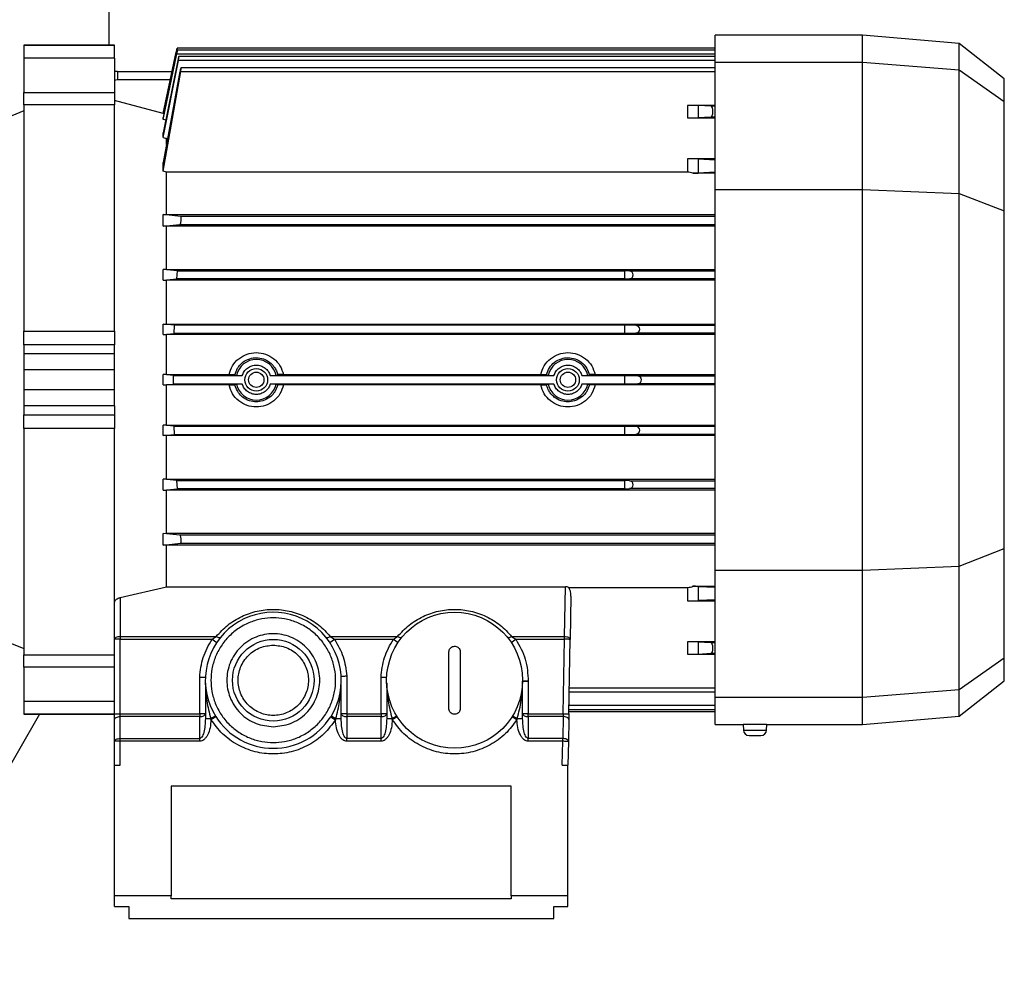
# Model space of a CAD drawing. Header units: millimetres. Extents: x 0 to 420, y 0 to 297.
# Tile 10 of 18: x 146 to 161, y 207 to 221. Entities that reach past the tile are written whole.
import ezdxf

# ---------------------------------------------------------------- set-up
doc = ezdxf.new("R2010")
doc.units = ezdxf.units.MM

msp = doc.modelspace()

# ---------------------------------------------------------------- linework, layer by layer
at = {"color": 7, "linetype": 'Continuous', "lineweight": 25}
for p, q in [((147.52436, 224.78638), (147.52436, 220.49501)), ((158.5215, 220.64385), (156.37169, 220.64385)), ((156.37169, 220.25017), (156.37169, 220.64385)), ((159.92967, 220.52065), (158.5215, 220.64385)), ((158.5215, 220.25017), (158.5215, 220.64385)), ((147.60705, 220.49501), (146.28408, 220.49501)), ((146.28408, 220.49501), (146.28408, 220.49285)), ((147.60705, 220.49285), (146.28408, 220.49285)), ((146.28408, 220.49285), (146.28408, 220.30911)), ((147.60705, 220.49285), (147.60705, 220.49501)), ((147.60705, 220.30911), (147.60705, 220.49285)), ((148.51902, 220.45367), (148.31606, 219.49885)), ((148.31606, 219.49812), (148.50703, 220.39693)), ((148.51739, 220.39693), (148.50703, 220.39693)), ((156.37169, 220.45367), (148.51885, 220.45367)), ((156.37169, 220.42547), (148.52476, 220.42547)), ((160.58864, 220.00581), (159.92967, 220.52065)), ((159.92967, 220.13944), (159.92967, 220.52065)), ((147.60705, 220.30911), (146.28408, 220.30911)), ((146.28408, 220.30911), (146.28408, 219.80678)), ((147.60705, 220.30911), (147.60705, 219.80678)), ((148.31606, 219.41287), (148.51496, 220.36873)), ((148.51119, 220.36873), (148.31606, 219.44237)), ((148.31606, 219.14944), (148.53686, 220.27449)), ((148.52918, 220.27449), (148.31606, 219.21748)), ((148.51496, 220.36873), (156.37169, 220.36873)), ((156.37169, 220.27449), (148.53686, 220.27449)), ((156.37169, 220.33123), (148.54427, 220.33123)), ((156.37169, 220.25017), (158.5215, 220.25017)), ((156.37169, 218.39317), (156.37169, 220.25017)), ((158.5215, 218.39317), (158.5215, 220.25017)), ((158.5215, 220.25017), (159.92967, 220.13944)), ((147.64839, 220.11466), (147.60705, 220.11119)), ((147.64839, 220.11466), (147.64839, 219.99063)), ((147.64839, 220.11466), (148.44696, 220.11466)), ((148.31606, 218.66038), (148.57218, 220.11202)), ((148.56089, 220.11202), (148.31606, 218.78775)), ((148.57218, 220.11202), (156.37169, 220.11202)), ((156.37169, 220.16876), (148.57707, 220.16876)), ((159.92967, 218.33246), (159.92967, 220.13944)), ((159.92967, 220.13944), (160.58864, 219.67564)), ((148.4206, 219.99063), (147.64839, 219.99063)), ((160.58864, 219.67564), (160.58864, 220.00581)), ((146.28408, 219.80678), (147.60705, 219.80678)), ((146.28408, 219.62671), (146.28408, 219.80678)), ((147.60705, 219.80678), (147.60705, 219.62671)), ((148.31606, 219.49885), (147.60705, 219.68883)), ((160.58864, 218.07937), (160.58864, 219.67564)), ((146.28408, 219.53786), (145.78797, 219.33742)), ((147.60705, 219.62671), (146.28408, 219.62671)), ((146.28408, 219.62671), (146.28408, 216.32517)), ((147.60705, 216.32517), (147.60705, 219.62671)), ((156.37169, 219.6184), (155.96649, 219.6184)), ((155.96649, 219.6184), (155.96649, 219.43687)), ((156.12189, 219.61626), (156.12189, 219.439)), ((156.30947, 219.60613), (156.12189, 219.61626)), ((156.37169, 219.60613), (156.30947, 219.60613)), ((148.31606, 219.49812), (148.31606, 219.49885)), ((148.31606, 219.49812), (148.32718, 219.49514)), ((148.31606, 219.41287), (148.31606, 219.44237)), ((148.35339, 219.4026), (148.31606, 219.41287)), ((155.96649, 219.43687), (156.37169, 219.43687)), ((156.30835, 219.44906), (156.12189, 219.439)), ((156.37169, 219.44906), (156.30835, 219.44906)), ((148.31606, 219.14944), (148.31606, 219.21748)), ((148.31606, 219.14944), (148.36308, 219.13547)), ((148.36308, 219.05024), (148.36308, 219.13547)), ((148.38035, 219.13547), (148.36308, 219.13547)), ((156.37169, 218.84001), (155.96649, 218.84001)), ((155.96649, 218.84001), (155.96649, 218.64404)), ((156.12189, 218.83788), (156.12189, 218.62984)), ((156.12189, 218.83788), (156.37169, 218.82439)), ((148.31606, 218.66038), (148.31606, 218.78775)), ((148.36308, 218.64404), (148.31606, 218.66038)), ((148.36308, 218.02674), (148.36308, 218.64404)), ((155.96649, 218.64404), (148.36308, 218.64404)), ((156.37169, 218.62809), (156.04456, 218.62809)), ((156.37169, 218.64331), (156.12189, 218.62984)), ((156.37169, 212.84), (156.37169, 218.39317)), ((156.37169, 218.39317), (158.5215, 218.39317)), ((158.5215, 212.84), (158.5215, 218.39317)), ((158.5215, 218.39317), (159.92967, 218.33246)), ((159.92967, 212.9007), (159.92967, 218.33246)), ((159.92967, 218.33246), (160.58864, 218.07937)), ((148.31606, 218.02642), (148.36308, 218.02674)), ((148.31606, 217.85616), (148.31606, 218.02642)), ((148.57218, 217.99791), (148.31606, 218.02642)), ((148.36308, 218.02674), (156.37169, 218.02674)), ((156.37169, 217.99791), (148.57218, 217.99791)), ((160.58864, 213.1538), (160.58864, 218.07937)), ((148.31606, 217.85616), (148.56089, 217.88217)), ((148.36308, 217.85587), (148.31606, 217.85616)), ((156.37169, 217.85587), (148.36308, 217.85587)), ((148.36308, 217.2265), (148.36308, 217.85587)), ((148.56089, 217.88217), (156.37169, 217.88217)), ((148.36308, 217.2265), (148.31606, 217.22622)), ((148.5231, 217.20548), (148.31606, 217.22622)), ((148.31606, 217.06763), (148.31606, 217.22622)), ((148.36308, 217.2265), (156.37169, 217.2265)), ((148.31606, 217.06763), (148.51514, 217.08704)), ((148.51514, 217.08704), (148.5231, 217.20548)), ((155.04872, 217.08704), (148.51514, 217.08704)), ((148.5231, 217.20548), (155.04872, 217.20548)), ((155.04872, 217.20548), (155.04872, 217.08704)), ((155.11759, 217.20413), (155.04872, 217.20548)), ((155.04872, 217.08704), (155.11759, 217.08839)), ((155.11759, 217.20413), (156.37169, 217.20413)), ((156.37169, 217.08839), (155.11759, 217.08839)), ((148.31606, 217.06763), (148.36308, 217.06737)), ((156.37169, 217.06737), (148.36308, 217.06737)), ((148.36308, 216.42938), (148.36308, 217.06737)), ((148.31606, 216.42912), (148.36308, 216.42938)), ((148.48089, 216.41355), (148.31606, 216.42912)), ((148.31606, 216.27642), (148.31606, 216.42912)), ((148.36308, 216.42938), (156.37169, 216.42938)), ((148.47678, 216.29141), (148.48089, 216.41355)), ((155.04872, 216.41355), (148.48089, 216.41355)), ((155.04872, 216.41355), (155.04872, 216.29141)), ((155.21183, 216.41035), (155.04872, 216.41355)), ((156.37169, 216.41035), (155.21183, 216.41035)), ((146.28408, 216.32517), (147.60705, 216.32517)), ((146.28408, 216.12873), (146.28408, 216.32517)), ((147.60705, 216.32517), (147.60705, 216.12873)), ((148.31606, 216.27642), (148.47678, 216.29141)), ((148.31606, 216.27642), (148.36308, 216.27617)), ((156.37169, 216.27617), (148.36308, 216.27617)), ((148.36308, 215.69235), (148.36308, 216.27617)), ((155.04872, 216.29141), (148.47678, 216.29141)), ((155.21183, 216.29461), (155.04872, 216.29141)), ((156.37169, 216.29461), (155.21183, 216.29461)), ((147.60705, 216.12873), (146.28408, 216.12873)), ((146.28408, 216.12873), (146.28408, 215.99413)), ((147.60705, 215.99413), (147.60705, 216.12873)), ((147.60705, 215.99413), (146.28408, 215.99413)), ((146.28408, 215.99413), (146.28408, 215.76192)), ((147.60705, 215.76192), (147.60705, 215.99413)), ((147.60705, 215.76192), (146.28408, 215.76192)), ((146.28408, 215.76192), (146.28408, 215.47125)), ((147.60705, 215.47125), (147.60705, 215.76192)), ((148.36308, 215.69235), (148.31606, 215.6921)), ((148.46638, 215.67821), (148.31606, 215.6921)), ((148.31606, 215.54106), (148.31606, 215.6921)), ((148.36308, 215.69235), (149.27806, 215.69235)), ((148.46638, 215.67821), (149.46939, 215.67821)), ((148.46638, 215.55496), (148.46638, 215.67821)), ((149.38453, 215.67976), (149.36186, 215.6908)), ((149.87896, 215.67821), (154.01709, 215.67821)), ((149.98649, 215.6908), (149.96383, 215.67976)), ((150.07029, 215.69235), (153.82575, 215.69235)), ((153.93222, 215.67976), (153.90955, 215.6908)), ((154.42665, 215.67821), (155.04872, 215.67821)), ((154.53418, 215.6908), (154.51152, 215.67976)), ((154.61798, 215.69235), (156.37169, 215.69235)), ((155.04872, 215.67821), (155.04872, 215.55496)), ((155.04872, 215.67821), (155.24003, 215.67445)), ((155.24003, 215.67445), (156.37169, 215.67445)), ((148.31606, 215.54106), (148.46638, 215.55496)), ((148.31606, 215.54106), (148.36308, 215.54082)), ((149.27806, 215.54082), (148.36308, 215.54082)), ((148.36308, 214.95699), (148.36308, 215.54082)), ((149.46939, 215.55496), (148.46638, 215.55496)), ((149.36186, 215.54236), (149.38453, 215.5534)), ((154.01709, 215.55496), (149.87896, 215.55496)), ((149.96383, 215.5534), (149.98649, 215.54236)), ((153.82575, 215.54082), (150.07029, 215.54082)), ((153.90955, 215.54236), (153.93222, 215.5534)), ((155.04872, 215.55496), (154.42665, 215.55496)), ((154.51152, 215.5534), (154.53418, 215.54236)), ((156.37169, 215.54082), (154.61798, 215.54082)), ((155.24003, 215.55871), (155.04872, 215.55496)), ((156.37169, 215.55871), (155.24003, 215.55871)), ((147.60705, 215.47125), (146.28408, 215.47125)), ((146.28408, 215.47125), (146.28408, 215.23904)), ((147.60705, 215.23904), (147.60705, 215.47125)), ((147.60705, 215.23904), (146.28408, 215.23904)), ((146.28408, 215.23904), (146.28408, 215.10444)), ((147.60705, 215.23904), (147.60705, 215.10444)), ((146.28408, 215.10444), (147.60705, 215.10444)), ((146.28408, 214.908), (146.28408, 215.10444)), ((147.60705, 215.10444), (147.60705, 214.908)), ((148.36308, 214.95699), (148.31606, 214.95674)), ((148.47678, 214.94176), (148.31606, 214.95674)), ((148.31606, 214.80404), (148.31606, 214.95674)), ((148.36308, 214.95699), (156.37169, 214.95699)), ((148.47678, 214.94176), (155.04872, 214.94176)), ((148.48089, 214.81961), (148.47678, 214.94176)), ((155.04872, 214.94176), (155.04872, 214.81961)), ((155.04872, 214.94176), (155.21183, 214.93855)), ((155.21183, 214.93855), (156.37169, 214.93855)), ((147.60705, 214.908), (146.28408, 214.908)), ((146.28408, 214.908), (146.28408, 211.60645)), ((147.60705, 212.37066), (147.60705, 214.908)), ((148.31606, 214.80404), (148.48089, 214.81961)), ((148.36308, 214.80379), (148.31606, 214.80404)), ((156.37169, 214.80379), (148.36308, 214.80379)), ((148.36308, 214.1658), (148.36308, 214.80379)), ((148.48089, 214.81961), (155.04872, 214.81961)), ((155.04872, 214.81961), (155.21183, 214.82282)), ((155.21183, 214.82282), (156.37169, 214.82282)), ((148.36308, 214.1658), (148.31606, 214.16553)), ((148.51514, 214.14613), (148.31606, 214.16553)), ((148.31606, 214.00694), (148.31606, 214.16553)), ((148.36308, 214.1658), (156.37169, 214.1658)), ((148.51514, 214.14613), (155.04872, 214.14613)), ((148.5231, 214.02768), (148.51514, 214.14613)), ((155.11759, 214.14477), (155.04872, 214.14613)), ((155.04872, 214.14613), (155.04872, 214.02768)), ((155.11759, 214.14477), (156.37169, 214.14477)), ((148.31606, 214.00694), (148.5231, 214.02768)), ((148.31606, 214.00694), (148.36308, 214.00667)), ((156.37169, 214.00667), (148.36308, 214.00667)), ((148.36308, 213.3773), (148.36308, 214.00667)), ((155.04872, 214.02768), (148.5231, 214.02768)), ((155.04872, 214.02768), (155.11759, 214.02904)), ((156.37169, 214.02904), (155.11759, 214.02904)), ((148.31606, 213.377), (148.36308, 213.3773)), ((148.31606, 213.20675), (148.31606, 213.377)), ((148.56089, 213.351), (148.31606, 213.377)), ((148.36308, 213.3773), (156.37169, 213.3773)), ((156.37169, 213.351), (148.56089, 213.351)), ((148.31606, 213.20675), (148.57218, 213.23526)), ((148.36308, 213.20643), (148.31606, 213.20675)), ((156.37169, 213.20643), (148.36308, 213.20643)), ((148.36308, 212.59913), (148.36308, 213.20643)), ((148.57218, 213.23526), (156.37169, 213.23526)), ((159.92967, 212.9007), (160.58864, 213.1538)), ((160.58864, 211.55752), (160.58864, 213.1538)), ((156.37169, 212.84), (158.5215, 212.84)), ((156.37169, 210.983), (156.37169, 212.84)), ((158.5215, 212.84), (159.92967, 212.9007)), ((158.5215, 210.983), (158.5215, 212.84)), ((159.92967, 211.09372), (159.92967, 212.9007)), ((147.68973, 212.44112), (148.36308, 212.59913)), ((148.36308, 212.59913), (154.18392, 212.59913)), ((154.17126, 211.87359), (154.18392, 212.59913)), ((154.23257, 212.58912), (155.96649, 212.58912)), ((155.96649, 212.58912), (155.96649, 212.39315)), ((156.04456, 212.60508), (156.37169, 212.60508)), ((156.12189, 212.60333), (156.37169, 212.58985)), ((156.12189, 212.60333), (156.12189, 212.39529)), ((147.60705, 211.83225), (147.60705, 212.37066)), ((147.68973, 212.44112), (147.68973, 211.87359)), ((154.26489, 212.45845), (154.25393, 211.8308)), ((155.96649, 212.39315), (156.37169, 212.39315)), ((156.37169, 212.40877), (156.12189, 212.39529)), ((145.78797, 211.89575), (146.28408, 211.6953)), ((147.68973, 211.83225), (147.60705, 211.83225)), ((147.60705, 210.74626), (147.60705, 211.83225)), ((147.68973, 211.87359), (147.68973, 211.83225)), ((147.68973, 211.87359), (149.0903, 211.87359)), ((147.68973, 210.74626), (147.68973, 211.83225)), ((147.68973, 211.83225), (149.02901, 211.83225)), ((149.02901, 211.83225), (149.0903, 211.87359)), ((149.02901, 211.83225), (149.09772, 211.78625)), ((150.74675, 211.78625), (150.81545, 211.83225)), ((150.75417, 211.87359), (150.81545, 211.83225)), ((150.75417, 211.87359), (151.73623, 211.87359)), ((150.81545, 211.83225), (151.67494, 211.83225)), ((151.67494, 211.83225), (151.73623, 211.87359)), ((151.67494, 211.83225), (151.74365, 211.78625)), ((153.39267, 211.78625), (153.46138, 211.83225)), ((153.4001, 211.87359), (153.46138, 211.83225)), ((153.4001, 211.87359), (154.17126, 211.87359)), ((153.46138, 211.83225), (154.17126, 211.83225)), ((154.1523, 210.74626), (154.17126, 211.83225)), ((154.23497, 210.74482), (154.25393, 211.8308)), ((156.37169, 211.7963), (155.96649, 211.7963)), ((155.96649, 211.7963), (155.96649, 211.61477)), ((156.12189, 211.79416), (156.12189, 211.61691)), ((156.12189, 211.79416), (156.30835, 211.78411)), ((156.30835, 211.78411), (156.37169, 211.78411)), ((152.48548, 210.82084), (152.48548, 211.64769)), ((152.65085, 211.64769), (152.65085, 210.82084)), ((156.12189, 211.61691), (156.30947, 211.62703)), ((156.30947, 211.62703), (156.37169, 211.62703)), ((146.28408, 211.60645), (147.60705, 211.60645)), ((146.28408, 211.42638), (146.28408, 211.60645)), ((155.96649, 211.61477), (156.37169, 211.61477)), ((160.58864, 211.55752), (159.92967, 211.09372)), ((160.58864, 211.22736), (160.58864, 211.55752)), ((147.60705, 211.42638), (146.28408, 211.42638)), ((146.28408, 211.42638), (146.28408, 210.92406)), ((148.84817, 210.74626), (148.84817, 211.27677)), ((148.93085, 211.19176), (148.93085, 210.67465)), ((150.9953, 211.29722), (150.9953, 210.74626)), ((151.494, 210.74626), (151.494, 211.27425)), ((151.57668, 211.19427), (151.57668, 210.67465)), ((153.56028, 210.67465), (153.56028, 211.21937)), ((153.56028, 211.21937), (153.64297, 211.21937)), ((153.64297, 211.21937), (153.56029, 211.22051)), ((153.64297, 211.21937), (153.64297, 210.74626)), ((159.92967, 210.71252), (160.58864, 211.22736)), ((150.91261, 210.67465), (150.91261, 211.1713)), ((154.24055, 211.06441), (156.37169, 211.06441)), ((156.37169, 211.12115), (154.24154, 211.12115)), ((159.92967, 211.09372), (158.5215, 210.983)), ((159.92967, 210.71252), (159.92967, 211.09372)), ((147.60705, 210.92406), (146.28408, 210.92406)), ((146.28408, 210.92406), (146.28408, 210.74032)), ((158.5215, 210.983), (156.37169, 210.983)), ((156.37169, 210.58932), (156.37169, 210.983)), ((158.5215, 210.58932), (158.5215, 210.983)), ((150.81548, 210.80771), (150.7734, 210.71418)), ((154.23558, 210.77949), (156.37169, 210.77949)), ((154.23607, 210.80769), (156.37169, 210.80769)), ((156.37169, 210.86444), (154.23706, 210.86444)), ((146.51316, 210.73815), (144.26469, 206.84367)), ((147.60705, 210.74032), (146.28408, 210.74032)), ((146.28408, 210.74032), (146.28408, 210.73815)), ((146.28408, 210.73815), (147.60705, 210.73815)), ((147.60705, 210.74626), (147.68973, 210.74626)), ((147.60705, 210.34391), (147.60705, 210.66358)), ((147.68973, 210.70492), (147.68973, 210.74626)), ((147.68973, 210.74626), (148.84817, 210.74626)), ((147.68973, 210.38525), (147.68973, 210.70492)), ((148.84817, 210.70492), (147.68973, 210.70492)), ((148.93085, 210.74626), (148.84817, 210.74626)), ((148.84817, 210.74626), (148.84817, 210.70492)), ((148.84817, 210.38525), (148.84817, 210.70492)), ((148.93085, 210.67465), (149.00901, 210.67465)), ((149.00901, 210.67465), (149.01338, 210.66032)), ((149.01338, 210.66032), (149.08329, 210.70447)), ((150.76028, 210.70305), (150.83012, 210.65878)), ((150.83496, 210.67465), (150.83012, 210.65878)), ((150.83496, 210.67465), (150.91261, 210.67465)), ((150.9953, 210.74626), (150.91261, 210.74626)), ((150.9953, 210.74626), (150.9953, 210.70492)), ((150.9953, 210.74626), (151.494, 210.74626)), ((150.9953, 210.70492), (150.9953, 210.38525)), ((151.494, 210.70492), (150.9953, 210.70492)), ((151.57668, 210.74626), (151.494, 210.74626)), ((151.494, 210.74626), (151.494, 210.70492)), ((151.494, 210.38525), (151.494, 210.70492)), ((151.57668, 210.67465), (151.65489, 210.67465)), ((151.65489, 210.67465), (151.65922, 210.66046)), ((151.65922, 210.66046), (151.72914, 210.7046)), ((153.40776, 210.70551), (153.47773, 210.66145)), ((153.48176, 210.67465), (153.47773, 210.66145)), ((153.48176, 210.67465), (153.56028, 210.67465)), ((153.64297, 210.74626), (153.56028, 210.74626)), ((153.64297, 210.70492), (153.64297, 210.74626)), ((153.64297, 210.74626), (154.1523, 210.74626)), ((153.64297, 210.70492), (153.64297, 210.38525)), ((154.15086, 210.70492), (153.64297, 210.70492)), ((154.15086, 210.70492), (154.14528, 210.38525)), ((154.1523, 210.74626), (154.23497, 210.74482)), ((154.23353, 210.66213), (154.22795, 210.34247)), ((158.5215, 210.58932), (159.92967, 210.71252)), ((156.37169, 210.58932), (156.78033, 210.58932)), ((156.77808, 210.58926), (156.78166, 210.50716)), ((156.78166, 210.50716), (157.11931, 210.50716)), ((157.11931, 210.50716), (157.12289, 210.58926)), ((157.12073, 210.58932), (158.5215, 210.58932)), ((147.68973, 210.34391), (147.60705, 210.34391)), ((147.60705, 209.99398), (147.60705, 210.34391)), ((147.68973, 210.34391), (147.68973, 210.38525)), ((147.68973, 210.38525), (148.84817, 210.38525)), ((147.68973, 209.99398), (147.68973, 210.34391)), ((148.84817, 210.34391), (147.68973, 210.34391)), ((148.84817, 210.34391), (148.84817, 210.38525)), ((151.494, 210.38525), (150.9953, 210.38525)), ((150.9953, 210.34391), (150.9953, 210.38525)), ((151.494, 210.34391), (150.9953, 210.34391)), ((151.494, 210.34391), (151.494, 210.38525)), ((153.64297, 210.34391), (153.64297, 210.38525)), ((154.14528, 210.38525), (153.64297, 210.38525)), ((154.14528, 210.34391), (153.64297, 210.34391)), ((154.13917, 209.99398), (154.14528, 210.34391)), ((154.22795, 210.34247), (154.22187, 209.99398)), ((147.60705, 208.09052), (147.60705, 209.99398)), ((147.60705, 209.99398), (147.68973, 209.99398)), ((154.13917, 209.99398), (154.22187, 209.99398)), ((154.22187, 208.09052), (154.22187, 209.99398)), ((153.39502, 209.68805), (148.4339, 209.68805)), ((148.4339, 209.68805), (148.4339, 208.09052)), ((153.39502, 208.09052), (153.39502, 209.68805)), ((148.4339, 208.09052), (147.60705, 208.09052)), ((147.60705, 207.93575), (147.60705, 208.09052)), ((148.4339, 208.04712), (148.4339, 208.09052)), ((153.39502, 208.04712), (148.4339, 208.04712)), ((154.22187, 208.09052), (153.39502, 208.09052)), ((153.39502, 208.09052), (153.39502, 208.04712)), ((154.22187, 207.93575), (154.22187, 208.09052)), ((147.60705, 207.93575), (147.81376, 207.93575)), ((147.81376, 207.93575), (147.81376, 207.76148)), ((154.01516, 207.93575), (154.22187, 207.93575)), ((154.01516, 207.76148), (154.01516, 207.93575)), ((147.81376, 207.76148), (154.01516, 207.76148))]:
    msp.add_line(p, q, dxfattribs=at)
at = {"color": 7, "linetype": 'Continuous', "lineweight": 25, "flags": 128}
for points in [[(147.64839, 219.99063), (147.62419, 219.98825), (147.60705, 219.98354)], [(147.60705, 211.83225), (147.60863, 211.84031), (147.61334, 211.84807), (147.62098, 211.85522), (147.63126, 211.86148), (147.64379, 211.86662), (147.65809, 211.87044), (147.6736, 211.8728), (147.68973, 211.87359)], [(149.0903, 211.87359), (149.10079, 211.86766), (149.11102, 211.86287), (149.12075, 211.85936), (149.12973, 211.85719), (149.13776, 211.85643), (149.14464, 211.85709), (149.15019, 211.85915), (149.15429, 211.86257)], [(150.69017, 211.86257), (150.69427, 211.85915), (150.69983, 211.85709), (150.7067, 211.85643), (150.71473, 211.85719), (150.72372, 211.85936), (150.73345, 211.86287), (150.74368, 211.86766), (150.75417, 211.87359)], [(151.73623, 211.87359), (151.74671, 211.86766), (151.75695, 211.86287), (151.76668, 211.85936), (151.77566, 211.85719), (151.78369, 211.85643), (151.79057, 211.85709), (151.79612, 211.85915), (151.80022, 211.86257)], [(153.3361, 211.86257), (153.3402, 211.85915), (153.34576, 211.85709), (153.35263, 211.85643), (153.36066, 211.85719), (153.36965, 211.85936), (153.37938, 211.86287), (153.38961, 211.86766), (153.4001, 211.87359)], [(147.60705, 210.66358), (147.60863, 210.67164), (147.61334, 210.6794), (147.62098, 210.68654), (147.63126, 210.69281), (147.64379, 210.69795), (147.65809, 210.70177), (147.6736, 210.70412), (147.68973, 210.70492)], [(148.84817, 210.70492), (148.8643, 210.70571), (148.87981, 210.70807), (148.8941, 210.71189), (148.90663, 210.71703), (148.91692, 210.72329), (148.92456, 210.73044), (148.92926, 210.7382), (148.93085, 210.74626)], [(150.91261, 210.74626), (150.9142, 210.7382), (150.91891, 210.73044), (150.92655, 210.72329), (150.93683, 210.71703), (150.94936, 210.71189), (150.96365, 210.70807), (150.97917, 210.70571), (150.9953, 210.70492)], [(151.494, 210.70492), (151.51013, 210.70571), (151.52564, 210.70807), (151.53994, 210.71189), (151.55247, 210.71703), (151.56275, 210.72329), (151.57039, 210.73044), (151.57509, 210.7382), (151.57668, 210.74626)], [(153.56028, 210.74626), (153.56187, 210.7382), (153.56658, 210.73044), (153.57422, 210.72329), (153.5845, 210.71703), (153.59703, 210.71189), (153.61133, 210.70807), (153.62684, 210.70571), (153.64297, 210.70492)], [(154.23353, 210.66213), (154.23207, 210.67027), (154.22745, 210.67814), (154.21985, 210.68545), (154.20957, 210.69191), (154.19702, 210.69727), (154.18266, 210.70132), (154.16708, 210.7039), (154.15086, 210.70492)], [(147.60705, 210.34391), (147.60863, 210.35198), (147.61334, 210.35973), (147.62098, 210.36688), (147.63126, 210.37315), (147.64379, 210.37829), (147.65809, 210.38211), (147.6736, 210.38446), (147.68973, 210.38525)]]:
    msp.add_lwpolyline(points, dxfattribs=at)
at = {"color": 7, "linetype": 'Continuous', "lineweight": 25}
for centre, radius in [((149.67418, 215.61658), 0.16537), ((149.67418, 215.61658), 0.11163), ((154.22187, 215.61658), 0.16537), ((154.22187, 215.61658), 0.11163), ((152.56816, 211.23426), 0.99222), ((149.92223, 211.23426), 0.59533)]:
    msp.add_circle(centre, radius, dxfattribs=at)
for centre, radius, start, end in [((155.98961, 223.40819), 3.9714, 269.66644, 271.908733), ((156.03362, 220.81907), 2.191, 270.286295, 272.309056), ((155.11645, 217.14626), 0.05788, 271.125032, 88.874968), ((155.2107, 216.35248), 0.05788, 271.125032, 88.874968), ((149.67418, 215.61658), 0.29646, 12.304596, 167.695404), ((154.22187, 215.61658), 0.29646, 12.304596, 167.695404), ((155.2389, 215.61658), 0.05788, 271.125032, 88.874968), ((149.67418, 215.61658), 0.29646, 192.304596, 347.695404), ((154.22187, 215.61658), 0.29646, 192.304596, 347.695404), ((155.2107, 214.88068), 0.05788, 271.125032, 88.874968), ((155.11645, 214.08691), 0.05788, 271.125032, 88.874968), ((156.03362, 210.41411), 2.191, 87.690942, 89.71371), ((149.92223, 211.23426), 0.99222, 328.626723, 212.272711), ((155.98961, 207.82497), 3.9714, 88.091267, 90.33356), ((153.64297, 211.21937), 0.08269, 179.205876, 180), ((148.67077, 211.26603), 0.68127, 299.767975, 306.403562), ((149.92223, 211.23426), 0.99222, 212.272711, 327.630623), ((149.92223, 211.23426), 0.99222, 327.630623, 328.626723), ((151.13571, 211.2042), 0.60899, 233.021652, 240.406189), ((151.31259, 211.27271), 0.68909, 299.784789, 306.348407), ((153.85333, 211.32093), 0.74548, 234.016287, 240.103586), ((156.86427, 210.51077), 0.08269, 182.5, 270), ((157.0367, 210.51077), 0.08269, 270, 357.5)]:
    msp.add_arc(centre, radius, start, end, dxfattribs=at)
for centre, major_axis, ratio, start_param, end_param in [((155.96649, 219.61515), (0.16537, 0), 0.01964768, 0.34906585, 1.57079633), ((156.30835, 219.5276), (0.00065, 0.07855), 0.36387865, 3.1642237, 6.26654877), ((155.96649, 218.83676), (0.16537, 0), 0.01964768, 0.34906585, 1.57079633), ((154.18221, 212.45984), (0.00282, 0.15992), 0.51694792, 4.71279406, 5.662857), ((155.96649, 212.3964), (0.16537, 0), 0.01964768, 4.71238898, 5.93411946), ((156.30835, 211.70557), (-0.00065, 0.07855), 0.36387865, 3.15822919, 6.26055426), ((155.96649, 211.61802), (0.16537, 0), 0.01964768, 4.71238898, 5.93411946)]:
    msp.add_ellipse(centre, major_axis=major_axis, ratio=ratio, start_param=start_param, end_param=end_param, dxfattribs=at)
for points, knots in [([(148.50703, 220.39693), (148.50843, 220.40352), (148.51123, 220.41671), (148.51491, 220.43415), (148.51756, 220.44674), (148.51895, 220.45336), (148.51888, 220.453), (148.51885, 220.45288)], [0, 0, 0, 0, 0.22349613, 0.447078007, 0.668159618, 0.884564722, 1, 1, 1, 1]), ([(148.51496, 220.36873), (148.51631, 220.3753), (148.519, 220.38843), (148.52227, 220.40575), (148.52445, 220.41859), (148.52529, 220.4255), (148.52475, 220.42594), (148.52293, 220.42005), (148.52001, 220.40845), (148.51627, 220.39224), (148.51317, 220.37808), (148.51149, 220.37014), (148.51119, 220.36873)], [0, 0, 0, 0, 0.11100677, 0.22207129, 0.33157662, 0.43876054, 0.54437005, 0.64977644, 0.75638284, 0.86510506, 0.97601856, 1, 1, 1, 1]), ([(148.53686, 220.27449), (148.53812, 220.28101), (148.54064, 220.29406), (148.5434, 220.31132), (148.54497, 220.32415), (148.54516, 220.33115), (148.54401, 220.33176), (148.54165, 220.32606), (148.53831, 220.31456), (148.5343, 220.29833), (148.53114, 220.28403), (148.52948, 220.27596), (148.52918, 220.27449)], [0, 0, 0, 0, 0.11003061, 0.22012862, 0.32851002, 0.43480996, 0.54013232, 0.64593646, 0.75345487, 0.86324286, 0.97492906, 1, 1, 1, 1]), ([(148.57218, 220.11202), (148.57332, 220.1185), (148.57561, 220.13146), (148.57782, 220.14864), (148.57877, 220.16147), (148.57834, 220.16857), (148.57661, 220.16936), (148.57377, 220.16382), (148.57007, 220.15239), (148.5659, 220.13612), (148.56276, 220.12168), (148.56118, 220.11354), (148.56089, 220.11202)], [0, 0, 0, 0, 0.10895599, 0.21798189, 0.3253129, 0.43098632, 0.53634055, 0.64279863, 0.75133021, 0.86208251, 0.97425739, 1, 1, 1, 1]), ([(156.04456, 218.62809), (156.03118, 218.63307), (156.00697, 218.64208), (155.979, 218.64344), (155.96649, 218.64404)], [0, 0, 0, 0, 0.55300966, 1, 1, 1, 1]), ([(148.56089, 217.88217), (148.56222, 217.88297), (148.56489, 217.88457), (148.56921, 217.89526), (148.57313, 217.91074), (148.57626, 217.92977), (148.5782, 217.94977), (148.57879, 217.9684), (148.57801, 217.9837), (148.57597, 217.99416), (148.57375, 217.99759), (148.57238, 217.99787), (148.57218, 217.99791)], [0, 0, 0, 0, 0.112001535, 0.223980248, 0.336313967, 0.447569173, 0.556644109, 0.663457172, 0.768914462, 0.874439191, 0.981382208, 1, 1, 1, 1]), ([(149.27806, 215.69235), (149.29175, 215.73655), (149.31912, 215.82489), (149.41436, 215.92938), (149.53619, 215.99689), (149.67429, 216.02047), (149.81234, 215.9968), (149.93408, 215.9293), (150.02923, 215.82484), (150.0566, 215.73655), (150.07029, 215.69235)], [0, 0, 0, 0, 0.12511455, 0.25006098, 0.37511802, 0.50010257, 0.62509535, 0.75004802, 0.87488357, 1, 1, 1, 1]), ([(149.36186, 215.6908), (149.3724, 215.72341), (149.38304, 215.75633), (149.40128, 215.78601), (149.40282, 215.78851), (149.40811, 215.79681), (149.42908, 215.8268), (149.4813, 215.88057), (149.57075, 215.92772), (149.67815, 215.94385), (149.78181, 215.92626), (149.87088, 215.87715), (149.93209, 215.81319), (149.96887, 215.75095), (149.98102, 215.70949), (149.98649, 215.6908)], [0, 0, 0, 0, 0.11879537, 0.11995144, 0.12205039, 0.12907702, 0.15444343, 0.25023197, 0.3888519, 0.49993663, 0.62478418, 0.74964348, 0.8491867, 0.93205482, 1, 1, 1, 1]), ([(153.82575, 215.69235), (153.83958, 215.73653), (153.86725, 215.82489), (153.96225, 215.92976), (154.08439, 215.99678), (154.22234, 216.02058), (154.36021, 215.99647), (154.48208, 215.92923), (154.57673, 215.82449), (154.60424, 215.73638), (154.61798, 215.69235)], [0, 0, 0, 0, 0.12525848, 0.25052733, 0.37546083, 0.50040392, 0.62535238, 0.75025417, 0.87519163, 1, 1, 1, 1]), ([(153.90955, 215.6908), (153.92166, 215.72593), (153.94514, 215.79408), (154.02254, 215.87659), (154.11779, 215.92756), (154.22539, 215.94396), (154.32625, 215.92679), (154.42386, 215.87468), (154.49972, 215.79391), (154.52362, 215.7224), (154.53418, 215.6908)], [0, 0, 0, 0, 0.12887356, 0.25005987, 0.38690857, 0.50026711, 0.625285, 0.73779313, 0.88413794, 1, 1, 1, 1]), ([(149.46939, 215.67821), (149.47772, 215.69887), (149.49481, 215.7413), (149.54454, 215.79124), (149.60638, 215.82332), (149.67418, 215.83391), (149.74197, 215.82332), (149.80381, 215.79124), (149.85355, 215.7413), (149.87064, 215.69887), (149.87896, 215.67821)], [0, 0, 0, 0, 0.12175241, 0.25, 0.37824759, 0.5, 0.62175241, 0.75, 0.87824759, 1, 1, 1, 1]), ([(154.01709, 215.67821), (154.02541, 215.69887), (154.0425, 215.7413), (154.09223, 215.79124), (154.15407, 215.82332), (154.22187, 215.83391), (154.28966, 215.82332), (154.3515, 215.79124), (154.40124, 215.7413), (154.41833, 215.69887), (154.42665, 215.67821)], [0, 0, 0, 0, 0.12175241, 0.25, 0.37824759, 0.5, 0.62175241, 0.75, 0.87824759, 1, 1, 1, 1]), ([(149.27806, 215.69235), (149.28766, 215.69233), (149.30687, 215.69229), (149.33239, 215.69201), (149.35135, 215.69159), (149.36027, 215.69116), (149.36148, 215.69089), (149.36187, 215.6908)], [0, 0, 0, 0, 0.22674432, 0.45356774, 0.67795685, 0.8969414, 1, 1, 1, 1]), ([(149.38453, 215.67976), (149.38579, 215.67958), (149.38833, 215.67923), (149.40332, 215.67876), (149.42479, 215.67841), (149.44812, 215.67823), (149.46343, 215.67822), (149.46939, 215.67821)], [0, 0, 0, 0, 0.21310923, 0.42616812, 0.64075775, 0.85992929, 1, 1, 1, 1]), ([(149.87896, 215.67821), (149.88879, 215.67823), (149.90847, 215.67826), (149.93449, 215.67856), (149.95352, 215.67898), (149.96227, 215.67942), (149.96346, 215.67968), (149.96383, 215.67976)], [0, 0, 0, 0, 0.22999341, 0.46026737, 0.68367937, 0.90062424, 1, 1, 1, 1]), ([(150.07029, 215.69235), (150.06069, 215.69233), (150.04148, 215.69229), (150.01595, 215.69201), (149.99698, 215.69159), (149.98807, 215.69115), (149.98686, 215.69089), (149.98647, 215.6908)], [0, 0, 0, 0, 0.22679291, 0.45366559, 0.67809058, 0.89706166, 1, 1, 1, 1]), ([(153.82575, 215.69235), (153.83535, 215.69233), (153.85456, 215.69229), (153.88009, 215.69201), (153.89905, 215.69159), (153.90796, 215.69116), (153.90917, 215.69089), (153.90956, 215.6908)], [0, 0, 0, 0, 0.2267497, 0.45357871, 0.67797032, 0.89695312, 1, 1, 1, 1]), ([(153.93222, 215.67976), (153.93348, 215.67958), (153.93602, 215.67923), (153.95101, 215.67876), (153.97248, 215.67841), (153.99581, 215.67823), (154.01112, 215.67822), (154.01709, 215.67821)], [0, 0, 0, 0, 0.213109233, 0.426168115, 0.640757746, 0.859929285, 1, 1, 1, 1]), ([(154.42665, 215.67821), (154.43649, 215.67823), (154.45616, 215.67826), (154.48218, 215.67856), (154.50121, 215.67898), (154.50996, 215.67942), (154.51115, 215.67968), (154.51152, 215.67976)], [0, 0, 0, 0, 0.229993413, 0.460267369, 0.683679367, 0.900624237, 1, 1, 1, 1]), ([(154.61798, 215.69235), (154.60838, 215.69233), (154.58918, 215.69229), (154.56366, 215.69201), (154.5447, 215.69159), (154.53578, 215.69116), (154.53457, 215.69089), (154.53418, 215.6908)], [0, 0, 0, 0, 0.22673316, 0.45354539, 0.67792482, 0.89691231, 1, 1, 1, 1]), ([(149.27806, 215.54082), (149.28767, 215.54083), (149.30688, 215.54087), (149.33241, 215.54116), (149.35138, 215.54158), (149.36029, 215.54201), (149.3615, 215.54228), (149.36189, 215.54236)], [0, 0, 0, 0, 0.22680055, 0.45368099, 0.67811105, 0.89708021, 1, 1, 1, 1]), ([(150.07029, 215.54082), (150.0566, 215.49662), (150.02924, 215.40828), (149.93399, 215.30379), (149.81216, 215.23627), (149.67406, 215.21269), (149.53602, 215.23636), (149.41427, 215.30386), (149.31912, 215.40832), (149.29176, 215.49662), (149.27806, 215.54082)], [0, 0, 0, 0, 0.12511455, 0.25006098, 0.37511802, 0.50010257, 0.62509535, 0.75004802, 0.87488357, 1, 1, 1, 1]), ([(149.98649, 215.54236), (149.97648, 215.51108), (149.96609, 215.47863), (149.94749, 215.4478), (149.94161, 215.43837), (149.92019, 215.40733), (149.86745, 215.35279), (149.77757, 215.30543), (149.67184, 215.28959), (149.56813, 215.30627), (149.47884, 215.35512), (149.40103, 215.43372), (149.3765, 215.50175), (149.36186, 215.54236)], [0, 0, 0, 0, 0.114051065, 0.118291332, 0.12619953, 0.153017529, 0.250454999, 0.389251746, 0.500336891, 0.619529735, 0.750209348, 0.850876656, 1, 1, 1, 1]), ([(149.46939, 215.55496), (149.45956, 215.55494), (149.43988, 215.5549), (149.41387, 215.55461), (149.39484, 215.55418), (149.38608, 215.55375), (149.3849, 215.55349), (149.38453, 215.5534)], [0, 0, 0, 0, 0.22999341, 0.46026737, 0.68367937, 0.90062424, 1, 1, 1, 1]), ([(149.87896, 215.55496), (149.87064, 215.5343), (149.85355, 215.49187), (149.80381, 215.44193), (149.74197, 215.40985), (149.67418, 215.39926), (149.60638, 215.40985), (149.54454, 215.44193), (149.49481, 215.49187), (149.47772, 215.5343), (149.46939, 215.55496)], [0, 0, 0, 0, 0.12175241, 0.25, 0.37824759, 0.5, 0.62175241, 0.75, 0.87824759, 1, 1, 1, 1]), ([(149.96383, 215.5534), (149.96256, 215.55358), (149.96003, 215.55394), (149.94503, 215.5544), (149.92356, 215.55475), (149.90024, 215.55493), (149.88493, 215.55495), (149.87896, 215.55496)], [0, 0, 0, 0, 0.21310923, 0.42616812, 0.64075775, 0.85992929, 1, 1, 1, 1]), ([(150.07029, 215.54082), (150.06069, 215.54083), (150.04148, 215.54087), (150.01595, 215.54116), (149.99698, 215.54158), (149.98807, 215.54201), (149.98686, 215.54228), (149.98647, 215.54236)], [0, 0, 0, 0, 0.22679299, 0.45366578, 0.67808998, 0.8970612, 1, 1, 1, 1]), ([(153.82575, 215.54082), (153.83536, 215.54083), (153.85457, 215.54087), (153.8801, 215.54116), (153.89907, 215.54158), (153.90798, 215.54201), (153.90919, 215.54228), (153.90958, 215.54236)], [0, 0, 0, 0, 0.22680296, 0.45368582, 0.67811699, 0.8970857, 1, 1, 1, 1]), ([(154.61798, 215.54082), (154.60419, 215.49675), (154.57659, 215.40859), (154.48188, 215.30369), (154.35977, 215.23664), (154.22178, 215.21252), (154.08382, 215.2367), (153.96178, 215.30376), (153.86711, 215.40863), (153.83954, 215.49676), (153.82575, 215.54082)], [0, 0, 0, 0, 0.12495032, 0.25001618, 0.37504071, 0.5000812, 0.62511032, 0.75009079, 0.87507857, 1, 1, 1, 1]), ([(154.53418, 215.54236), (154.52396, 215.51057), (154.51338, 215.47767), (154.49442, 215.44657), (154.48862, 215.43736), (154.46737, 215.40679), (154.41488, 215.35266), (154.32529, 215.30544), (154.21992, 215.28964), (154.11639, 215.30616), (154.03087, 215.35222), (153.97322, 215.40983), (153.93261, 215.46945), (153.91808, 215.5154), (153.90955, 215.54236)], [0, 0, 0, 0, 0.11582908, 0.11988558, 0.12759123, 0.15394795, 0.25024503, 0.38890405, 0.49997785, 0.61761115, 0.74969304, 0.83231894, 0.90161179, 1, 1, 1, 1]), ([(154.01709, 215.55496), (154.00725, 215.55494), (153.98757, 215.5549), (153.96156, 215.55461), (153.94253, 215.55418), (153.93377, 215.55375), (153.93259, 215.55349), (153.93222, 215.5534)], [0, 0, 0, 0, 0.22999341, 0.46026737, 0.68367937, 0.90062424, 1, 1, 1, 1]), ([(154.42665, 215.55496), (154.41833, 215.5343), (154.40124, 215.49187), (154.3515, 215.44193), (154.28966, 215.40985), (154.22187, 215.39926), (154.15407, 215.40985), (154.09223, 215.44193), (154.0425, 215.49187), (154.02541, 215.5343), (154.01709, 215.55496)], [0, 0, 0, 0, 0.12175241, 0.25, 0.37824759, 0.5, 0.62175241, 0.75, 0.87824759, 1, 1, 1, 1]), ([(154.51152, 215.5534), (154.51025, 215.55358), (154.50772, 215.55394), (154.49272, 215.5544), (154.47125, 215.55475), (154.44793, 215.55493), (154.43262, 215.55495), (154.42665, 215.55496)], [0, 0, 0, 0, 0.213109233, 0.426168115, 0.640757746, 0.859929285, 1, 1, 1, 1]), ([(154.61798, 215.54082), (154.60838, 215.54083), (154.58916, 215.54087), (154.56363, 215.54116), (154.54466, 215.54158), (154.53575, 215.54201), (154.53454, 215.54228), (154.53415, 215.54236)], [0, 0, 0, 0, 0.22682359, 0.45372733, 0.67817405, 0.89713686, 1, 1, 1, 1]), ([(148.57218, 213.23526), (148.57332, 213.23602), (148.57561, 213.23754), (148.57782, 213.24788), (148.57877, 213.26281), (148.57834, 213.28104), (148.57661, 213.30043), (148.57377, 213.31907), (148.57007, 213.33504), (148.5659, 213.34645), (148.56276, 213.35057), (148.56118, 213.35093), (148.56089, 213.351)], [0, 0, 0, 0, 0.10895599, 0.21798189, 0.3253129, 0.43098632, 0.53634055, 0.64279863, 0.75133021, 0.86208251, 0.97425739, 1, 1, 1, 1]), ([(154.23257, 212.58912), (154.22461, 212.59216), (154.20961, 212.59789), (154.19212, 212.59873), (154.18392, 212.59913)], [0, 0, 0, 0, 0.53096494, 1, 1, 1, 1]), ([(155.96649, 212.58912), (155.98194, 212.59005), (156.00996, 212.59174), (156.03385, 212.60095), (156.04456, 212.60508)], [0, 0, 0, 0, 0.5514379, 1, 1, 1, 1]), ([(147.60705, 212.37066), (147.60796, 212.37653), (147.6098, 212.38827), (147.62382, 212.4067), (147.64463, 212.42332), (147.668, 212.43513), (147.68369, 212.43945), (147.68973, 212.44112)], [0, 0, 0, 0, 0.20940992, 0.41853301, 0.63495475, 0.85944564, 1, 1, 1, 1]), ([(149.0903, 211.87359), (149.14326, 211.93075), (149.24882, 212.04468), (149.45552, 212.17075), (149.68343, 212.2502), (149.92223, 212.27647), (150.16104, 212.2502), (150.38895, 212.17075), (150.59565, 212.04468), (150.70121, 211.93075), (150.75417, 211.87359)], [0, 0, 0, 0, 0.128570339, 0.25626629, 0.380567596, 0.5, 0.619432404, 0.74373371, 0.871429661, 1, 1, 1, 1]), ([(151.73623, 211.87359), (151.78919, 211.93075), (151.89475, 212.04468), (152.10145, 212.17075), (152.32936, 212.2502), (152.56816, 212.27647), (152.80697, 212.2502), (153.03488, 212.17075), (153.24157, 212.04468), (153.34714, 211.93075), (153.4001, 211.87359)], [0, 0, 0, 0, 0.12857034, 0.25626629, 0.3805676, 0.5, 0.6194324, 0.74373371, 0.87142966, 1, 1, 1, 1]), ([(149.92223, 210.32473), (149.86676, 210.32768), (149.75249, 210.33375), (149.58297, 210.38436), (149.41997, 210.46827), (149.27451, 210.58657), (149.15635, 210.73199), (149.07191, 210.895), (149.02318, 211.06452), (149.00761, 211.23426), (149.02318, 211.40401), (149.07191, 211.57352), (149.15635, 211.73653), (149.27451, 211.88199), (149.41997, 212.00014), (149.58297, 212.08459), (149.75249, 212.13332), (149.92223, 212.14889), (150.09198, 212.13332), (150.26149, 212.08459), (150.4245, 212.00014), (150.56996, 211.88199), (150.68811, 211.73653), (150.77256, 211.57352), (150.82129, 211.40401), (150.83686, 211.23426), (150.82129, 211.06452), (150.77256, 210.895), (150.68811, 210.73199), (150.56996, 210.58657), (150.4245, 210.46827), (150.26149, 210.38436), (150.09198, 210.33375), (149.97771, 210.32768), (149.92223, 210.32473)], [0, 0, 0, 0, 0.02912901, 0.06000283, 0.0921602, 0.125, 0.1578398, 0.18999717, 0.22087099, 0.25, 0.27912901, 0.31000283, 0.3421602, 0.375, 0.4078398, 0.43999717, 0.47087099, 0.5, 0.52912901, 0.56000283, 0.5921602, 0.625, 0.6578398, 0.68999717, 0.72087099, 0.75, 0.77912901, 0.81000283, 0.8421602, 0.875, 0.9078398, 0.93999717, 0.97087099, 1, 1, 1, 1]), ([(149.92223, 210.55624), (149.83695, 210.5653), (149.70575, 210.57923), (149.54785, 210.66378), (149.43938, 210.75129), (149.35131, 210.85991), (149.26941, 211.01776), (149.22784, 211.23427), (149.26941, 211.45075), (149.35131, 211.60865), (149.43938, 211.71712), (149.54785, 211.80519), (149.70575, 211.88709), (149.92223, 211.92866), (150.13872, 211.88709), (150.29662, 211.80519), (150.40509, 211.71712), (150.49316, 211.60865), (150.57506, 211.45075), (150.61663, 211.23427), (150.57506, 211.01776), (150.49316, 210.85991), (150.40509, 210.75129), (150.29662, 210.66378), (150.13872, 210.57923), (150.00752, 210.5653), (149.92223, 210.55624)], [0, 0, 0, 0, 0.05986421, 0.09209017, 0.125, 0.15790983, 0.19013579, 0.25, 0.30986421, 0.34209017, 0.375, 0.40790983, 0.44013579, 0.5, 0.55986421, 0.59209017, 0.625, 0.65790983, 0.69013579, 0.75, 0.80986421, 0.84209017, 0.875, 0.90790983, 0.94013579, 1, 1, 1, 1]), ([(149.92223, 211.74691), (149.85775, 211.74006), (149.75855, 211.72953), (149.63916, 211.6656), (149.55715, 211.59944), (149.49056, 211.51731), (149.42863, 211.39796), (149.3972, 211.23426), (149.42863, 211.07058), (149.49056, 210.95119), (149.55715, 210.86918), (149.63916, 210.80259), (149.75855, 210.74066), (149.92223, 210.70923), (150.08592, 210.74066), (150.2053, 210.80259), (150.28732, 210.86918), (150.35391, 210.95119), (150.41583, 211.07058), (150.44726, 211.23426), (150.41583, 211.39796), (150.35391, 211.51731), (150.28732, 211.59944), (150.2053, 211.6656), (150.08592, 211.72953), (149.98672, 211.74006), (149.92223, 211.74691)], [0, 0, 0, 0, 0.05986421, 0.09209017, 0.125, 0.15790983, 0.19013579, 0.25, 0.30986421, 0.34209017, 0.375, 0.40790983, 0.44013579, 0.5, 0.55986421, 0.59209017, 0.625, 0.65790983, 0.69013579, 0.75, 0.80986421, 0.84209017, 0.875, 0.90790983, 0.94013579, 1, 1, 1, 1]), ([(152.48548, 211.64769), (152.48639, 211.657), (152.48823, 211.67563), (152.50254, 211.70042), (152.52359, 211.71923), (152.54984, 211.72994), (152.57807, 211.73137), (152.60515, 211.7234), (152.6281, 211.70692), (152.64425, 211.6838), (152.65036, 211.66276), (152.65075, 211.6506), (152.65085, 211.64769)], [0, 0, 0, 0, 0.10769187, 0.21538775, 0.32296703, 0.430302, 0.5374094, 0.64440594, 0.75145626, 0.85870108, 0.9661963, 1, 1, 1, 1]), ([(148.93085, 211.2751), (148.9301, 211.27513), (148.92846, 211.27518), (148.91649, 211.27545), (148.90146, 211.27575), (148.88635, 211.27604), (148.86823, 211.27638), (148.85499, 211.27664), (148.84817, 211.27677)], [0, 0, 0, 0, 0.19400844, 0.42486135, 0.55471537, 0.69386123, 0.84229195, 1, 1, 1, 1]), ([(148.93245, 211.1655), (148.93235, 211.16668), (148.93189, 211.17214), (148.93148, 211.18016), (148.93106, 211.18856), (148.93092, 211.19189), (148.93085, 211.19342)], [0, 0, 0, 0, 0.11518308, 0.53111077, 0.78401055, 1, 1, 1, 1]), ([(148.93085, 211.19176), (148.93085, 211.19174), (148.93085, 211.19172), (148.93086, 211.19145), (148.93088, 211.1904), (148.93097, 211.18577), (148.93121, 211.17578), (148.93183, 211.15593), (148.93273, 211.13121), (148.93408, 211.11187), (148.93467, 211.10341)], [0, 0, 0, 0, 0.00436791, 0.00914665, 0.02080278, 0.05567466, 0.17939853, 0.35953292, 0.71982056, 1, 1, 1, 1]), ([(150.91261, 211.29475), (150.91374, 211.29479), (150.91545, 211.29484), (150.92579, 211.29515), (150.93839, 211.29553), (150.95528, 211.29606), (150.97565, 211.29665), (150.98843, 211.29702), (150.9953, 211.29722)], [0, 0, 0, 0, 0.24157847, 0.36859328, 0.49939563, 0.70468337, 0.84119079, 1, 1, 1, 1]), ([(151.57668, 211.27268), (151.57594, 211.27271), (151.5743, 211.27275), (151.56233, 211.27301), (151.54729, 211.2733), (151.53218, 211.27357), (151.51407, 211.27389), (151.50082, 211.27413), (151.494, 211.27425)], [0, 0, 0, 0, 0.19401522, 0.42487083, 0.55472445, 0.69386862, 0.84229633, 1, 1, 1, 1]), ([(151.57722, 211.18394), (151.5771, 211.1864), (151.57688, 211.19096), (151.57674, 211.1943), (151.57668, 211.19584)], [0, 0, 0, 0, 0.53989437, 1, 1, 1, 1]), ([(151.57668, 211.19427), (151.57668, 211.19426), (151.57668, 211.19423), (151.57669, 211.19396), (151.57671, 211.19289), (151.5768, 211.18819), (151.57703, 211.17814), (151.57763, 211.15816), (151.57852, 211.13324), (151.57986, 211.11374), (151.58045, 211.10516)], [0, 0, 0, 0, 0.004216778, 0.008861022, 0.020315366, 0.055012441, 0.178959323, 0.358675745, 0.718125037, 1, 1, 1, 1]), ([(153.48176, 210.67465), (153.50447, 210.76476), (153.53859, 210.90009), (153.55172, 211.03705), (153.55498, 211.08292), (153.55501, 211.08336), (153.55512, 211.08489), (153.55552, 211.09067), (153.55699, 211.11318), (153.55925, 211.15588), (153.56, 211.19816), (153.56027, 211.21856), (153.56027, 211.21899), (153.56028, 211.21921), (153.56028, 211.21934), (153.56028, 211.21936), (153.56028, 211.21937)], [0, 0, 0, 0, 0.4984517, 0.74862865, 0.74887399, 0.74935612, 0.75103077, 0.75722161, 0.78096939, 0.87392732, 0.99511405, 0.9969403, 0.99773564, 0.99848761, 0.99923054, 1, 1, 1, 1]), ([(148.93467, 211.10341), (148.93548, 211.09011), (148.93895, 211.03334), (148.95465, 210.88954), (148.98727, 210.76057), (149.00901, 210.67465)], [0, 0, 0, 0, 0.09259538, 0.39552371, 1, 1, 1, 1]), ([(150.83496, 210.67465), (150.85639, 210.75735), (150.88161, 210.8547), (150.89845, 210.97998), (150.90503, 211.03521), (150.90719, 211.07527), (150.9079, 211.08843)], [0, 0, 0, 0, 0.60247295, 0.70918937, 0.90442232, 1, 1, 1, 1]), ([(150.9079, 211.08843), (150.9097, 211.11208), (150.91151, 211.13602), (150.91225, 211.16024), (150.91232, 211.16291), (150.9124, 211.16603), (150.91249, 211.16864), (150.91255, 211.17016), (150.9126, 211.17114), (150.91261, 211.17125), (150.91261, 211.1713)], [0, 0, 0, 0, 0.8183535, 0.82857735, 0.86189466, 0.91299633, 0.9392712, 0.96136651, 0.9808638, 1, 1, 1, 1]), ([(151.58045, 211.10516), (151.58124, 211.09188), (151.58467, 211.03491), (151.60033, 210.89052), (151.63308, 210.76096), (151.65489, 210.67465)], [0, 0, 0, 0, 0.09214656, 0.39522607, 1, 1, 1, 1]), ([(152.65085, 210.82084), (152.64993, 210.81152), (152.6481, 210.79289), (152.63379, 210.76811), (152.61273, 210.74929), (152.58648, 210.73859), (152.55826, 210.73716), (152.53117, 210.74513), (152.50822, 210.7616), (152.49208, 210.78472), (152.48597, 210.80576), (152.48557, 210.81793), (152.48548, 210.82084)], [0, 0, 0, 0, 0.10769187, 0.21538775, 0.32296703, 0.430302, 0.5374094, 0.64440594, 0.75145626, 0.85870108, 0.9661963, 1, 1, 1, 1]), ([(148.93085, 210.67465), (148.92777, 210.60587), (148.92363, 210.51373), (148.89028, 210.41784), (148.86766, 210.39222), (148.85629, 210.38608), (148.85078, 210.38552), (148.84817, 210.38525)], [0, 0, 0, 0, 0.65806952, 0.88155498, 0.94896967, 0.97574364, 1, 1, 1, 1]), ([(149.01338, 210.66032), (149.01053, 210.62082), (149.00496, 210.54364), (148.97495, 210.45391), (148.93944, 210.39604), (148.91074, 210.36652), (148.87999, 210.34744), (148.85846, 210.34505), (148.84817, 210.34391)], [0, 0, 0, 0, 0.30763674, 0.60125416, 0.72554837, 0.83317976, 0.92018579, 1, 1, 1, 1]), ([(150.83012, 210.65878), (150.77722, 210.58727), (150.66972, 210.44192), (150.4449, 210.28236), (150.19056, 210.18144), (149.92132, 210.14838), (149.65214, 210.18189), (149.39796, 210.28324), (149.17341, 210.44318), (149.06615, 210.58871), (149.01338, 210.66032)], [0, 0, 0, 0, 0.12299958, 0.25, 0.37700042, 0.5, 0.62299958, 0.75, 0.87700042, 1, 1, 1, 1]), ([(150.9953, 210.34391), (150.98503, 210.34505), (150.96358, 210.34743), (150.93292, 210.36637), (150.90428, 210.39572), (150.86882, 210.45326), (150.83875, 210.54257), (150.83304, 210.61943), (150.83012, 210.65878)], [0, 0, 0, 0, 0.07985556, 0.16696431, 0.27444675, 0.39877902, 0.69220906, 1, 1, 1, 1]), ([(150.9953, 210.38525), (150.99268, 210.38552), (150.98718, 210.38608), (150.97581, 210.39222), (150.95318, 210.41784), (150.91983, 210.51373), (150.9157, 210.60587), (150.91261, 210.67465)], [0, 0, 0, 0, 0.02425421, 0.05102742, 0.11844511, 0.34193055, 1, 1, 1, 1]), ([(151.57668, 210.67465), (151.5736, 210.60587), (151.56947, 210.51373), (151.53611, 210.41784), (151.51349, 210.39222), (151.50212, 210.38608), (151.49661, 210.38552), (151.494, 210.38525)], [0, 0, 0, 0, 0.65806952, 0.88155498, 0.94896967, 0.97574364, 1, 1, 1, 1]), ([(151.65922, 210.66046), (151.65637, 210.62096), (151.65082, 210.54374), (151.62081, 210.45397), (151.58529, 210.39607), (151.55659, 210.36654), (151.52583, 210.34745), (151.5043, 210.34506), (151.494, 210.34391)], [0, 0, 0, 0, 0.30762185, 0.60125751, 0.72555963, 0.83319409, 0.92019443, 1, 1, 1, 1]), ([(153.47773, 210.66145), (153.42496, 210.58968), (153.3177, 210.4438), (153.0929, 210.28345), (152.83835, 210.18188), (152.56875, 210.14834), (152.29911, 210.18159), (152.04445, 210.28289), (151.81948, 210.44299), (151.71206, 210.58875), (151.65922, 210.66046)], [0, 0, 0, 0, 0.12299336, 0.25, 0.37700664, 0.5, 0.62299336, 0.75, 0.87700664, 1, 1, 1, 1]), ([(153.64297, 210.34391), (153.63265, 210.34506), (153.61108, 210.34747), (153.58028, 210.36661), (153.55152, 210.39626), (153.51597, 210.45437), (153.48598, 210.54443), (153.48052, 210.62185), (153.47773, 210.66145)], [0, 0, 0, 0, 0.07970038, 0.16670612, 0.27424441, 0.39871795, 0.69247618, 1, 1, 1, 1]), ([(153.64297, 210.38525), (153.64035, 210.38552), (153.63485, 210.38608), (153.62348, 210.39222), (153.60086, 210.41784), (153.5675, 210.51373), (153.56337, 210.60587), (153.56028, 210.67465)], [0, 0, 0, 0, 0.02425421, 0.05102742, 0.11844511, 0.34193055, 1, 1, 1, 1]), ([(154.23497, 210.74482), (154.23472, 210.73031), (154.23421, 210.70129), (154.23376, 210.67518), (154.23353, 210.66213)], [0, 0, 0, 0, 0.50000493, 1, 1, 1, 1]), ([(157.12073, 210.58935), (157.12073, 210.58936), (157.12072, 210.58936), (157.0985, 210.58973), (157.05962, 210.59025), (157.00769, 210.5907), (156.94951, 210.59087), (156.89146, 210.59068), (156.83987, 210.59023), (156.80151, 210.58971), (156.77995, 210.58935), (156.78022, 210.58935), (156.78033, 210.58936)], [0, 0, 0, 0, 0.07202187, 0.1794831, 0.28693863, 0.39437004, 0.50175671, 0.60910438, 0.71645156, 0.82383713, 0.93126756, 1, 1, 1, 1]), ([(156.86427, 210.42808), (156.86542, 210.42808), (156.86721, 210.42808), (156.87795, 210.42808), (156.8891, 210.42808), (156.90281, 210.42808), (156.92291, 210.42808), (156.95048, 210.42808), (156.97807, 210.42808), (156.99816, 210.42808), (157.01189, 210.42808), (157.02302, 210.42808), (157.03375, 210.42808), (157.03554, 210.42808), (157.0367, 210.42808)], [0, 0, 0, 0, 0.11972148, 0.18494285, 0.25000007, 0.31522137, 0.38027852, 0.5, 0.61972148, 0.68494285, 0.75000007, 0.81522137, 0.88027852, 1, 1, 1, 1])]:
    msp.add_open_spline(points, degree=3, knots=knots, dxfattribs=at)
for points in [[(148.84817, 211.27677), (148.85908, 211.37561), (148.8809, 211.57329), (148.97964, 211.74593), (149.02901, 211.83225)], [(150.81545, 211.83225), (150.8633, 211.74908), (150.95899, 211.58276), (150.9832, 211.3924), (150.9953, 211.29722)], [(151.494, 211.27425), (151.50476, 211.37354), (151.52627, 211.57212), (151.62538, 211.74554), (151.67494, 211.83225)], [(153.46138, 211.83225), (153.51495, 211.73701), (153.62209, 211.54652), (153.63601, 211.32842), (153.64297, 211.21937)], [(154.17126, 211.83225), (154.17126, 211.8395), (154.17126, 211.85401), (154.17126, 211.86706), (154.17126, 211.87359)], [(154.17126, 211.87359), (154.18215, 211.87282), (154.20394, 211.87128), (154.23136, 211.86126), (154.25044, 211.84721), (154.25277, 211.83627), (154.25393, 211.8308)], [(154.25393, 211.8308), (154.25269, 211.83083), (154.2502, 211.83087), (154.23108, 211.8312), (154.20376, 211.83168), (154.18209, 211.83206), (154.17126, 211.83225)], [(147.60705, 210.66358), (147.60705, 210.67663), (147.60705, 210.70273), (147.60705, 210.73175), (147.60705, 210.74626)], [(154.1523, 210.74626), (154.15206, 210.73901), (154.15158, 210.7245), (154.1511, 210.71144), (154.15086, 210.70492)], [(154.22795, 210.34247), (154.22679, 210.34794), (154.22447, 210.35887), (154.20538, 210.37292), (154.17796, 210.38294), (154.15617, 210.38448), (154.14528, 210.38525)], [(154.14528, 210.34391), (154.14528, 210.35117), (154.14528, 210.36568), (154.14528, 210.37873), (154.14528, 210.38525)], [(154.22795, 210.34247), (154.22671, 210.34249), (154.22422, 210.34253), (154.20511, 210.34287), (154.17778, 210.34334), (154.15611, 210.34372), (154.14528, 210.34391)]]:
    msp.add_open_spline(points, degree=3, dxfattribs=at)

doc.saveas('drawing.dxf')
